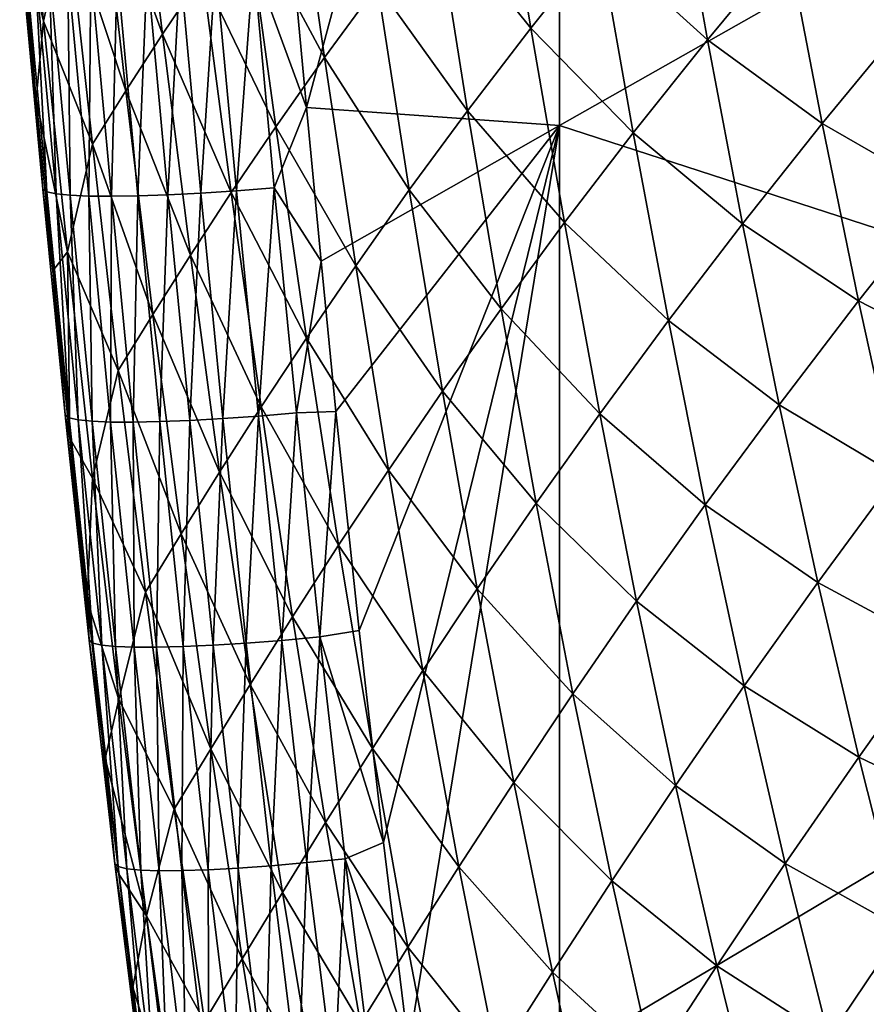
# Model space of a CAD drawing. Header units: metres. Extents: x -104 to 104, y -68 to 90.
# Tile 77 of 256: x -20.4 to -17.33, y -54.33 to -50.75. Entities that reach past the tile are written whole.
import ezdxf

# ---------------------------------------------------------------- set-up
doc = ezdxf.new("R2010")
doc.units = ezdxf.units.M
doc.layers.add('solid_FIT-BATH-153_SW0002', color=7, linetype='CONTINUOUS')

msp = doc.modelspace()

# ---------------------------------------------------------------- linework, layer by layer
at = {"layer": 'solid_FIT-BATH-153_SW0002'}
for points in [[(-19.41416, -50.494587, 13.608435), (-19.360752, -51.068321, 13.563204), (-18.440989, -47.654945, 13.834227)], [(-19.360752, -51.068321, 13.563204), (-18.440989, -51.133598, 13.567382), (-18.440989, -47.654945, 13.834227)], [(-18.440989, -47.654945, 13.834227), (-18.440989, -51.133598, 13.567382), (-14.752053, -49.043961, 13.762091)], [(-18.440989, -51.133598, 13.567382), (-14.752053, -52.331753, 13.506108), (-14.752053, -49.043961, 13.762091)], [(-20.31617, -50.755001, 12.028395), (-20.403145, -50.396534, 12.505823), (-20.400549, -49.900246, 12.129806)], [(-20.31617, -50.755001, 12.028395), (-20.400549, -49.900246, 12.129806), (-20.230091, -50.363415, 11.093089)], [(-20.112141, -50.178299, 10.142938), (-19.982784, -49.982883, 9.201972), (-19.884199, -50.801636, 9.11179)], [(-19.884199, -50.801636, 9.11179), (-19.982784, -49.982883, 9.201972), (-19.738829, -50.584629, 8.184726)], [(-18.891706, -50.34771, 4.52125), (-18.662157, -50.060356, 3.661817), (-18.544586, -50.779598, 3.607767)], [(-18.544586, -50.779598, 3.607767), (-18.662157, -50.060356, 3.661817), (-18.294744, -50.466755, 2.773595)], [(-19.57963, -50.356209, 7.266602), (-19.40517, -50.116413, 6.358818), (-19.295212, -50.886879, 6.285995)], [(-19.295212, -50.886879, 6.285995), (-19.40517, -50.116413, 6.358818), (-19.102264, -50.623249, 5.396589)], [(-17.611174, -50.471466, 1.140297), (-17.297604, -50.109005, 0.390159), (-17.173706, -50.749908, 0.359766)], [(-18.294744, -50.466755, 2.773595), (-18.024143, -50.142052, 1.961792), (-17.90242, -50.822189, 1.919833)], [(-17.90242, -50.822189, 1.919833), (-18.024143, -50.142052, 1.961792), (-17.611174, -50.471466, 1.140297)], [(-20.230091, -50.363415, 11.093089), (-20.112141, -50.178299, 10.142938), (-20.017145, -51.007412, 10.048031)], [(-20.017145, -51.007412, 10.048031), (-20.112141, -50.178299, 10.142938), (-19.884199, -50.801636, 9.11179)], [(-20.31617, -50.755001, 12.028395), (-20.230091, -50.363415, 11.093089), (-20.139038, -51.202194, 10.994312)], [(-20.139038, -51.202194, 10.994312), (-20.230091, -50.363415, 11.093089), (-20.017145, -51.007412, 10.048031)], [(-19.738829, -50.584629, 8.184726), (-19.57963, -50.356209, 7.266602), (-19.471951, -51.138519, 7.187765)], [(-19.471951, -51.138519, 7.187765), (-19.57963, -50.356209, 7.266602), (-19.295212, -50.886879, 6.285995)], [(-19.102264, -50.623249, 5.396589), (-18.891706, -50.34771, 4.52125), (-18.774797, -51.080219, 4.460831)], [(-18.774797, -51.080219, 4.460831), (-18.891706, -50.34771, 4.52125), (-18.544586, -50.779598, 3.607767)], [(-20.403145, -50.396534, 12.505823), (-20.343136, -51.038044, 12.451137), (-20.395966, -50.544632, 12.638725)], [(-20.31617, -50.755001, 12.028395), (-20.343136, -51.038044, 12.451137), (-20.403145, -50.396534, 12.505823)], [(-18.544586, -50.779598, 3.607767), (-18.294744, -50.466755, 2.773595), (-18.172428, -51.160789, 2.725284)], [(-18.172428, -51.160789, 2.725284), (-18.294744, -50.466755, 2.773595), (-17.90242, -50.822189, 1.919833)], [(-17.90242, -50.822189, 1.919833), (-17.611174, -50.471466, 1.140297), (-17.485308, -51.126785, 1.10357)], [(-17.485308, -51.126785, 1.10357), (-17.611174, -50.471466, 1.140297), (-17.173706, -50.749908, 0.359766)], [(-19.553644, -50.542038, 13.592968), (-19.360752, -51.068321, 13.563204), (-19.41416, -50.494587, 13.608435)], [(-20.395966, -50.544632, 12.638725), (-20.318966, -51.365013, 12.569003), (-20.380978, -50.554253, 12.779065)], [(-20.343136, -51.038044, 12.451137), (-20.318966, -51.365013, 12.569003), (-20.395966, -50.544632, 12.638725)], [(-19.691069, -50.552132, 13.560688), (-19.615349, -51.371109, 13.495508), (-19.553644, -50.542038, 13.592968)], [(-19.615349, -51.371109, 13.495508), (-19.47761, -51.360413, 13.528082), (-19.553644, -50.542038, 13.592968)], [(-19.553644, -50.542038, 13.592968), (-19.47761, -51.360413, 13.528082), (-19.360752, -51.068321, 13.563204)], [(-20.380978, -50.554253, 12.779065), (-20.304567, -51.374874, 12.709809), (-20.347027, -50.561668, 12.913477)], [(-20.318966, -51.365013, 12.569003), (-20.304567, -51.374874, 12.709809), (-20.380978, -50.554253, 12.779065)], [(-20.347027, -50.561668, 12.913477), (-20.271078, -51.38242, 12.844738), (-20.295454, -50.566879, 13.040442)], [(-20.304567, -51.374874, 12.709809), (-20.271078, -51.38242, 12.844738), (-20.347027, -50.561668, 12.913477)], [(-20.295454, -50.566879, 13.040442), (-20.219845, -51.387661, 12.972253), (-20.227707, -50.569889, 13.158279)], [(-20.271078, -51.38242, 12.844738), (-20.219845, -51.387661, 12.972253), (-20.295454, -50.566879, 13.040442)], [(-20.227707, -50.569889, 13.158279), (-20.15233, -51.390602, 13.090644), (-20.144913, -50.570713, 13.265825)], [(-20.219845, -51.387661, 12.972253), (-20.15233, -51.390602, 13.090644), (-20.227707, -50.569889, 13.158279)], [(-20.15233, -51.390602, 13.090644), (-20.069656, -51.391258, 13.198754), (-20.144913, -50.570713, 13.265825)], [(-20.144913, -50.570713, 13.265825), (-20.069656, -51.391258, 13.198754), (-20.048512, -50.569344, 13.36136)], [(-20.069656, -51.391258, 13.198754), (-19.973272, -51.389629, 13.294835), (-20.048512, -50.569344, 13.36136)], [(-20.048512, -50.569344, 13.36136), (-19.973272, -51.389629, 13.294835), (-19.939842, -50.565788, 13.443362)], [(-19.973272, -51.389629, 13.294835), (-19.864529, -51.385723, 13.377346), (-19.939842, -50.565788, 13.443362)], [(-19.939842, -50.565788, 13.443362), (-19.864529, -51.385723, 13.377346), (-19.820248, -50.560051, 13.510312)], [(-19.864529, -51.385723, 13.377346), (-19.744772, -51.379547, 13.44475), (-19.820248, -50.560051, 13.510312)], [(-19.820248, -50.560051, 13.510312), (-19.744772, -51.379547, 13.44475), (-19.691069, -50.552132, 13.560688)], [(-19.744772, -51.379547, 13.44475), (-19.615349, -51.371109, 13.495508), (-19.691069, -50.552132, 13.560688)], [(-19.884199, -50.801636, 9.11179), (-19.738829, -50.584629, 8.184726), (-19.633883, -51.378082, 8.100197)], [(-19.633883, -51.378082, 8.100197), (-19.738829, -50.584629, 8.184726), (-19.471951, -51.138519, 7.187765)], [(-19.295212, -50.886879, 6.285995), (-19.102264, -50.623249, 5.396589), (-18.986576, -51.368343, 5.329876)], [(-18.986576, -51.368343, 5.329876), (-19.102264, -50.623249, 5.396589), (-18.774797, -51.080219, 4.460831)], [(-20.229145, -51.593689, 11.927629), (-20.343136, -51.038044, 12.451137), (-20.31617, -50.755001, 12.028395)], [(-20.229145, -51.593689, 11.927629), (-20.31617, -50.755001, 12.028395), (-20.139038, -51.202194, 10.994312)], [(-17.485308, -51.126785, 1.10357), (-17.173706, -50.749908, 0.359766), (-17.043699, -51.380917, 0.327793)], [(-18.774797, -51.080219, 4.460831), (-18.544586, -50.779598, 3.607767), (-18.422295, -51.486889, 3.553164)], [(-18.422295, -51.486889, 3.553164), (-18.544586, -50.779598, 3.607767), (-18.172428, -51.160789, 2.725284)], [(-20.017145, -51.007412, 10.048031), (-19.884199, -50.801636, 9.11179), (-19.782406, -51.605534, 9.021995)], [(-19.782406, -51.605534, 9.021995), (-19.884199, -50.801636, 9.11179), (-19.633883, -51.378082, 8.100197)], [(-18.172428, -51.160789, 2.725284), (-17.90242, -50.822189, 1.919833), (-17.775255, -51.491325, 1.876843)], [(-17.775255, -51.491325, 1.876843), (-17.90242, -50.822189, 1.919833), (-17.485308, -51.126785, 1.10357)], [(-19.471951, -51.138519, 7.187765), (-19.295212, -50.886879, 6.285995), (-19.181267, -51.643871, 6.21314)], [(-19.181267, -51.643871, 6.21314), (-19.295212, -50.886879, 6.285995), (-18.986576, -51.368343, 5.329876)], [(-20.139038, -51.202194, 10.994312), (-20.017145, -51.007412, 10.048031), (-19.918882, -51.821053, 9.95359)], [(-19.918882, -51.821053, 9.95359), (-20.017145, -51.007412, 10.048031), (-19.782406, -51.605534, 9.021995)], [(-20.343136, -51.038044, 12.451137), (-20.282408, -51.662659, 12.397241), (-20.318966, -51.365013, 12.569003)], [(-20.229145, -51.593689, 11.927629), (-20.282408, -51.662659, 12.397241), (-20.343136, -51.038044, 12.451137)], [(-19.47761, -51.360413, 13.528082), (-19.30739, -51.627579, 13.518517), (-19.360752, -51.068321, 13.563204)], [(-19.360752, -51.068321, 13.563204), (-19.30739, -51.627579, 13.518517), (-18.440989, -51.133598, 13.567382)], [(-18.986576, -51.368343, 5.329876), (-18.774797, -51.080219, 4.460831), (-18.653116, -51.800106, 4.399988)], [(-18.653116, -51.800106, 4.399988), (-18.774797, -51.080219, 4.460831), (-18.422295, -51.486889, 3.553164)], [(-19.633883, -51.378082, 8.100197), (-19.471951, -51.138519, 7.187765), (-19.360235, -51.906723, 7.109003)], [(-19.360235, -51.906723, 7.109003), (-19.471951, -51.138519, 7.187765), (-19.181267, -51.643871, 6.21314)], [(-19.30739, -51.627579, 13.518517), (-19.253277, -52.17355, 13.474326), (-18.440989, -51.133598, 13.567382)], [(-19.253277, -52.17355, 13.474326), (-19.168962, -52.97015, 13.408856), (-18.440989, -51.133598, 13.567382)], [(-19.168962, -52.97015, 13.408856), (-19.080891, -53.741112, 13.344365), (-18.440989, -51.133598, 13.567382)], [(-19.080891, -53.741112, 13.344365), (-18.989344, -54.485683, 13.281023), (-18.440989, -51.133598, 13.567382)], [(-18.989344, -54.485683, 13.281023), (-18.440989, -54.528984, 13.283641), (-18.440989, -51.133598, 13.567382)], [(-18.440989, -51.133598, 13.567382), (-18.440989, -54.528984, 13.283641), (-14.752053, -52.331753, 13.506108)], [(-17.775255, -51.491325, 1.876843), (-17.485308, -51.126785, 1.10357), (-17.353258, -51.771492, 1.065438)], [(-17.353258, -51.771492, 1.065438), (-17.485308, -51.126785, 1.10357), (-17.043699, -51.380917, 0.327793)], [(-18.422295, -51.486889, 3.553164), (-18.172428, -51.160789, 2.725284), (-18.044609, -51.843128, 2.676094)], [(-18.044609, -51.843128, 2.676094), (-18.172428, -51.160789, 2.725284), (-17.775255, -51.491325, 1.876843)], [(-20.229145, -51.593689, 11.927629), (-20.139038, -51.202194, 10.994312), (-20.044653, -52.024902, 10.89607)], [(-20.044653, -52.024902, 10.89607), (-20.139038, -51.202194, 10.994312), (-19.918882, -51.821053, 9.95359)], [(-20.318966, -51.365013, 12.569003), (-20.237511, -52.18644, 12.497797), (-20.304567, -51.374874, 12.709809)], [(-20.282408, -51.662659, 12.397241), (-20.237511, -52.18644, 12.497797), (-20.318966, -51.365013, 12.569003)], [(-19.744772, -51.379547, 13.44475), (-19.664993, -52.199387, 13.377871), (-19.615349, -51.371109, 13.495508)], [(-19.664993, -52.199387, 13.377871), (-19.535343, -52.190262, 13.429036), (-19.615349, -51.371109, 13.495508)], [(-19.615349, -51.371109, 13.495508), (-19.535343, -52.190262, 13.429036), (-19.47761, -51.360413, 13.528082)], [(-19.535343, -52.190262, 13.429036), (-19.397303, -52.178787, 13.461926), (-19.47761, -51.360413, 13.528082)], [(-19.47761, -51.360413, 13.528082), (-19.397303, -52.178787, 13.461926), (-19.30739, -51.627579, 13.518517)], [(-19.181267, -51.643871, 6.21314), (-18.986576, -51.368343, 5.329876), (-18.86606, -52.100151, 5.262866)], [(-18.86606, -52.100151, 5.262866), (-18.986576, -51.368343, 5.329876), (-18.653116, -51.800106, 4.399988)], [(-20.304567, -51.374874, 12.709809), (-20.223722, -52.196529, 12.639081), (-20.271078, -51.38242, 12.844738)], [(-20.237511, -52.18644, 12.497797), (-20.223722, -52.196529, 12.639081), (-20.304567, -51.374874, 12.709809)], [(-20.271078, -51.38242, 12.844738), (-20.190716, -52.20417, 12.774542), (-20.219845, -51.387661, 12.972253)], [(-20.223722, -52.196529, 12.639081), (-20.190716, -52.20417, 12.774542), (-20.271078, -51.38242, 12.844738)], [(-20.219845, -51.387661, 12.972253), (-20.139845, -52.209381, 12.902623), (-20.15233, -51.390602, 13.090644)], [(-20.190716, -52.20417, 12.774542), (-20.139845, -52.209381, 12.902623), (-20.219845, -51.387661, 12.972253)], [(-20.15233, -51.390602, 13.090644), (-20.072582, -52.21217, 13.021591), (-20.069656, -51.391258, 13.198754)], [(-20.139845, -52.209381, 12.902623), (-20.072582, -52.21217, 13.021591), (-20.15233, -51.390602, 13.090644)], [(-20.072582, -52.21217, 13.021591), (-19.990046, -52.212559, 13.13029), (-20.069656, -51.391258, 13.198754)], [(-20.069656, -51.391258, 13.198754), (-19.990046, -52.212559, 13.13029), (-19.973272, -51.389629, 13.294835)], [(-19.990046, -52.212559, 13.13029), (-19.8937, -52.210548, 13.226941), (-19.973272, -51.389629, 13.294835)], [(-19.973272, -51.389629, 13.294835), (-19.8937, -52.210548, 13.226941), (-19.864529, -51.385723, 13.377346)], [(-19.8937, -52.210548, 13.226941), (-19.784897, -52.206154, 13.309986), (-19.864529, -51.385723, 13.377346)], [(-19.864529, -51.385723, 13.377346), (-19.784897, -52.206154, 13.309986), (-19.744772, -51.379547, 13.44475)], [(-19.784897, -52.206154, 13.309986), (-19.664993, -52.199387, 13.377871), (-19.744772, -51.379547, 13.44475)], [(-19.782406, -51.605534, 9.021995), (-19.633883, -51.378082, 8.100197), (-19.524845, -52.156796, 8.015846)], [(-19.524845, -52.156796, 8.015846), (-19.633883, -51.378082, 8.100197), (-19.360235, -51.906723, 7.109003)], [(-17.353258, -51.771492, 1.065438), (-17.043699, -51.380917, 0.327793), (-16.906773, -52.002026, 0.294016)], [(-18.653116, -51.800106, 4.399988), (-18.422295, -51.486889, 3.553164), (-18.294434, -52.181797, 3.497828)], [(-18.294434, -52.181797, 3.497828), (-18.422295, -51.486889, 3.553164), (-18.044609, -51.843128, 2.676094)], [(-18.044609, -51.843128, 2.676094), (-17.775255, -51.491325, 1.876843), (-17.64183, -52.149136, 1.832616)], [(-17.64183, -52.149136, 1.832616), (-17.775255, -51.491325, 1.876843), (-17.353258, -51.771492, 1.065438)], [(-20.229145, -51.593689, 11.927629), (-20.220585, -52.270977, 12.344126), (-20.282408, -51.662659, 12.397241)], [(-20.13851, -52.415768, 11.827425), (-20.220585, -52.270977, 12.344126), (-20.229145, -51.593689, 11.927629)], [(-20.13851, -52.415768, 11.827425), (-20.229145, -51.593689, 11.927629), (-20.044653, -52.024902, 10.89607)], [(-19.918882, -51.821053, 9.95359), (-19.782406, -51.605534, 9.021995), (-19.676453, -52.394058, 8.932475)], [(-19.676453, -52.394058, 8.932475), (-19.782406, -51.605534, 9.021995), (-19.524845, -52.156796, 8.015846)], [(-19.397303, -52.178787, 13.461926), (-19.253277, -52.17355, 13.474326), (-19.30739, -51.627579, 13.518517)], [(-19.360235, -51.906723, 7.109003), (-19.181267, -51.643871, 6.21314), (-19.062433, -52.386917, 6.140111)], [(-19.062433, -52.386917, 6.140111), (-19.181267, -51.643871, 6.21314), (-18.86606, -52.100151, 5.262866)], [(-20.282408, -51.662659, 12.397241), (-20.220585, -52.270977, 12.344126), (-20.237511, -52.18644, 12.497797)], [(-18.86606, -52.100151, 5.262866), (-18.653116, -51.800106, 4.399988), (-18.525797, -52.506927, 4.338555)], [(-18.525797, -52.506927, 4.338555), (-18.653116, -51.800106, 4.399988), (-18.294434, -52.181797, 3.497828)], [(-17.64183, -52.149136, 1.832616), (-17.353258, -51.771492, 1.065438), (-17.214193, -52.405556, 1.025688)], [(-17.214193, -52.405556, 1.025688), (-17.353258, -51.771492, 1.065438), (-16.906773, -52.002026, 0.294016)], [(-20.044653, -52.024902, 10.89607), (-19.918882, -51.821053, 9.95359), (-19.816393, -52.618698, 9.859514)], [(-19.816393, -52.618698, 9.859514), (-19.918882, -51.821053, 9.95359), (-19.676453, -52.394058, 8.932475)], [(-18.294434, -52.181797, 3.497828), (-18.044609, -51.843128, 2.676094), (-17.910448, -52.513432, 2.625832)], [(-17.910448, -52.513432, 2.625832), (-18.044609, -51.843128, 2.676094), (-17.64183, -52.149136, 1.832616)], [(-19.524845, -52.156796, 8.015846), (-19.360235, -51.906723, 7.109003), (-19.243563, -52.66032, 7.030185)], [(-19.243563, -52.66032, 7.030185), (-19.360235, -51.906723, 7.109003), (-19.062433, -52.386917, 6.140111)], [(-20.13851, -52.415768, 11.827425), (-20.044653, -52.024902, 10.89607), (-19.945963, -52.830994, 10.798269)], [(-19.945963, -52.830994, 10.798269), (-20.044653, -52.024902, 10.89607), (-19.816393, -52.618698, 9.859514)], [(-19.062433, -52.386917, 6.140111), (-18.86606, -52.100151, 5.262866), (-18.73983, -52.818214, 5.195404)], [(-18.73983, -52.818214, 5.195404), (-18.86606, -52.100151, 5.262866), (-18.525797, -52.506927, 4.338555)], [(-19.676453, -52.394058, 8.932475), (-19.524845, -52.156796, 8.015846), (-19.410778, -52.920258, 7.931551)], [(-19.410778, -52.920258, 7.931551), (-19.524845, -52.156796, 8.015846), (-19.243563, -52.66032, 7.030185)], [(-17.910448, -52.513432, 2.625832), (-17.64183, -52.149136, 1.832616), (-17.501295, -52.795563, 1.786954)], [(-17.501295, -52.795563, 1.786954), (-17.64183, -52.149136, 1.832616), (-17.214193, -52.405556, 1.025688)], [(-20.237511, -52.18644, 12.497797), (-20.150679, -53.005341, 12.425415), (-20.223722, -52.196529, 12.639081)], [(-20.157482, -52.86161, 12.291589), (-20.150679, -53.005341, 12.425415), (-20.237511, -52.18644, 12.497797)], [(-20.220585, -52.270977, 12.344126), (-20.157482, -52.86161, 12.291589), (-20.237511, -52.18644, 12.497797)], [(-19.664993, -52.199387, 13.377871), (-19.580009, -53.015881, 13.31), (-19.535343, -52.190262, 13.429036)], [(-19.580009, -53.015881, 13.31), (-19.450151, -53.005867, 13.361602), (-19.535343, -52.190262, 13.429036)], [(-19.535343, -52.190262, 13.429036), (-19.450151, -53.005867, 13.361602), (-19.397303, -52.178787, 13.461926)], [(-19.450151, -53.005867, 13.361602), (-19.311827, -52.993397, 13.394836), (-19.397303, -52.178787, 13.461926)], [(-19.397303, -52.178787, 13.461926), (-19.311827, -52.993397, 13.394836), (-19.253277, -52.17355, 13.474326)], [(-19.311827, -52.993397, 13.394836), (-19.168962, -52.97015, 13.408856), (-19.253277, -52.17355, 13.474326)], [(-18.525797, -52.506927, 4.338555), (-18.294434, -52.181797, 3.497828), (-18.160147, -52.863956, 3.441581)], [(-18.160147, -52.863956, 3.441581), (-18.294434, -52.181797, 3.497828), (-17.910448, -52.513432, 2.625832)], [(-20.223722, -52.196529, 12.639081), (-20.137526, -53.015648, 12.567188), (-20.190716, -52.20417, 12.774542)], [(-20.150679, -53.005341, 12.425415), (-20.137526, -53.015648, 12.567188), (-20.223722, -52.196529, 12.639081)], [(-20.190716, -52.20417, 12.774542), (-20.105024, -53.02335, 12.703197), (-20.139845, -52.209381, 12.902623)], [(-20.137526, -53.015648, 12.567188), (-20.105024, -53.02335, 12.703197), (-20.190716, -52.20417, 12.774542)], [(-20.139845, -52.209381, 12.902623), (-20.054537, -53.028461, 12.831867), (-20.072582, -52.21217, 13.021591)], [(-20.105024, -53.02335, 12.703197), (-20.054537, -53.028461, 12.831867), (-20.139845, -52.209381, 12.902623)], [(-20.072582, -52.21217, 13.021591), (-19.987547, -53.031002, 12.951434), (-19.990046, -52.212559, 13.13029)], [(-20.054537, -53.028461, 12.831867), (-19.987547, -53.031002, 12.951434), (-20.072582, -52.21217, 13.021591)], [(-19.990046, -52.212559, 13.13029), (-19.90517, -53.031002, 13.060749), (-19.8937, -52.210548, 13.226941)], [(-19.987547, -53.031002, 12.951434), (-19.90517, -53.031002, 13.060749), (-19.990046, -52.212559, 13.13029)], [(-19.90517, -53.031002, 13.060749), (-19.808882, -53.028465, 13.157998), (-19.8937, -52.210548, 13.226941)], [(-19.8937, -52.210548, 13.226941), (-19.808882, -53.028465, 13.157998), (-19.784897, -52.206154, 13.309986)], [(-19.808882, -53.028465, 13.157998), (-19.700041, -53.023422, 13.241608), (-19.784897, -52.206154, 13.309986)], [(-19.784897, -52.206154, 13.309986), (-19.700041, -53.023422, 13.241608), (-19.664993, -52.199387, 13.377871)], [(-19.700041, -53.023422, 13.241608), (-19.580009, -53.015881, 13.31), (-19.664993, -52.199387, 13.377871)], [(-20.13851, -52.415768, 11.827425), (-20.157482, -52.86161, 12.291589), (-20.220585, -52.270977, 12.344126)], [(-18.440989, -54.528984, 13.283641), (-14.752053, -55.545864, 13.235017), (-14.752053, -52.331753, 13.506108)], [(-19.816393, -52.618698, 9.859514), (-19.676453, -52.394058, 8.932475), (-19.565397, -53.166687, 8.843119)], [(-19.565397, -53.166687, 8.843119), (-19.676453, -52.394058, 8.932475), (-19.410778, -52.920258, 7.931551)], [(-19.243563, -52.66032, 7.030185), (-19.062433, -52.386917, 6.140111), (-18.937807, -53.115547, 6.066764)], [(-18.937807, -53.115547, 6.066764), (-19.062433, -52.386917, 6.140111), (-18.73983, -52.818214, 5.195404)], [(-17.501295, -52.795563, 1.786954), (-17.214193, -52.405556, 1.025688), (-17.067278, -53.029018, 0.984114)], [(-20.043306, -53.22068, 11.727704), (-20.157482, -52.86161, 12.291589), (-20.13851, -52.415768, 11.827425)], [(-20.043306, -53.22068, 11.727704), (-20.13851, -52.415768, 11.827425), (-19.945963, -52.830994, 10.798269)], [(-18.73983, -52.818214, 5.195404), (-18.525797, -52.506927, 4.338555), (-18.391958, -53.200298, 4.276366)], [(-18.391958, -53.200298, 4.276366), (-18.525797, -52.506927, 4.338555), (-18.160147, -52.863956, 3.441581)], [(-18.160147, -52.863956, 3.441581), (-17.910448, -52.513432, 2.625832), (-17.769073, -53.171619, 2.57431)], [(-17.769073, -53.171619, 2.57431), (-17.910448, -52.513432, 2.625832), (-17.501295, -52.795563, 1.786954)], [(-19.945963, -52.830994, 10.798269), (-19.816393, -52.618698, 9.859514), (-19.708715, -53.399811, 9.765698)], [(-19.708715, -53.399811, 9.765698), (-19.816393, -52.618698, 9.859514), (-19.565397, -53.166687, 8.843119)], [(-19.410778, -52.920258, 7.931551), (-19.243563, -52.66032, 7.030185), (-19.121017, -53.398834, 6.951178)], [(-19.121017, -53.398834, 6.951178), (-19.243563, -52.66032, 7.030185), (-18.937807, -53.115547, 6.066764)], [(-17.769073, -53.171619, 2.57431), (-17.501295, -52.795563, 1.786954), (-17.352785, -53.430637, 1.739659)], [(-17.352785, -53.430637, 1.739659), (-17.501295, -52.795563, 1.786954), (-17.067278, -53.029018, 0.984114)], [(-20.043306, -53.22068, 11.727704), (-19.945963, -52.830994, 10.798269), (-19.842001, -53.619919, 10.700819)], [(-19.842001, -53.619919, 10.700819), (-19.945963, -52.830994, 10.798269), (-19.708715, -53.399811, 9.765698)], [(-18.937807, -53.115547, 6.066764), (-18.73983, -52.818214, 5.195404), (-18.606991, -53.522133, 5.127336)], [(-18.606991, -53.522133, 5.127336), (-18.73983, -52.818214, 5.195404), (-18.391958, -53.200298, 4.276366)], [(-20.157482, -52.86161, 12.291589), (-20.092772, -53.435497, 12.239725), (-20.150679, -53.005341, 12.425415)], [(-20.043306, -53.22068, 11.727704), (-20.092772, -53.435497, 12.239725), (-20.157482, -52.86161, 12.291589)], [(-18.391958, -53.200298, 4.276366), (-18.160147, -52.863956, 3.441581), (-18.018538, -53.533279, 3.384244)], [(-18.018538, -53.533279, 3.384244), (-18.160147, -52.863956, 3.441581), (-17.769073, -53.171619, 2.57431)], [(-19.565397, -53.166687, 8.843119), (-19.410778, -52.920258, 7.931551), (-19.290751, -53.667969, 7.84719)], [(-19.290751, -53.667969, 7.84719), (-19.410778, -52.920258, 7.931551), (-19.121017, -53.398834, 6.951178)], [(-19.311827, -52.993397, 13.394836), (-19.080891, -53.741112, 13.344365), (-19.168962, -52.97015, 13.408856)], [(-20.150679, -53.005341, 12.425415), (-20.057545, -53.81815, 12.35217), (-20.137526, -53.015648, 12.567188)], [(-20.092772, -53.435497, 12.239725), (-20.057545, -53.81815, 12.35217), (-20.150679, -53.005341, 12.425415)], [(-20.137526, -53.015648, 12.567188), (-20.045048, -53.828667, 12.494443), (-20.105024, -53.02335, 12.703197)], [(-20.057545, -53.81815, 12.35217), (-20.045048, -53.828667, 12.494443), (-20.137526, -53.015648, 12.567188)], [(-19.700041, -53.023422, 13.241608), (-19.609045, -53.833858, 13.172534), (-19.580009, -53.015881, 13.31)], [(-19.609045, -53.833858, 13.172534), (-19.488911, -53.825333, 13.241469), (-19.580009, -53.015881, 13.31)], [(-19.580009, -53.015881, 13.31), (-19.488911, -53.825333, 13.241469), (-19.450151, -53.005867, 13.361602)], [(-19.488911, -53.825333, 13.241469), (-19.358864, -53.814201, 13.293539), (-19.450151, -53.005867, 13.361602)], [(-19.450151, -53.005867, 13.361602), (-19.358864, -53.814201, 13.293539), (-19.311827, -52.993397, 13.394836)], [(-19.358864, -53.814201, 13.293539), (-19.220276, -53.800491, 13.327148), (-19.311827, -52.993397, 13.394836)], [(-19.311827, -52.993397, 13.394836), (-19.220276, -53.800491, 13.327148), (-19.080891, -53.741112, 13.344365)], [(-20.105024, -53.02335, 12.703197), (-20.013077, -53.83638, 12.631018), (-20.054537, -53.028461, 12.831867)], [(-20.045048, -53.828667, 12.494443), (-20.013077, -53.83638, 12.631018), (-20.105024, -53.02335, 12.703197)], [(-20.054537, -53.028461, 12.831867), (-19.962996, -53.841316, 12.760299), (-19.987547, -53.031002, 12.951434)], [(-20.013077, -53.83638, 12.631018), (-19.962996, -53.841316, 12.760299), (-20.054537, -53.028461, 12.831867)], [(-19.987547, -53.031002, 12.951434), (-19.896303, -53.843502, 12.880491), (-19.90517, -53.031002, 13.060749)], [(-19.962996, -53.841316, 12.760299), (-19.896303, -53.843502, 12.880491), (-19.987547, -53.031002, 12.951434)], [(-19.90517, -53.031002, 13.060749), (-19.814112, -53.842972, 12.99045), (-19.808882, -53.028465, 13.157998)], [(-19.896303, -53.843502, 12.880491), (-19.814112, -53.842972, 12.99045), (-19.90517, -53.031002, 13.060749)], [(-19.814112, -53.842972, 12.99045), (-19.717901, -53.839748, 13.088329), (-19.808882, -53.028465, 13.157998)], [(-19.808882, -53.028465, 13.157998), (-19.717901, -53.839748, 13.088329), (-19.700041, -53.023422, 13.241608)], [(-19.717901, -53.839748, 13.088329), (-19.609045, -53.833858, 13.172534), (-19.700041, -53.023422, 13.241608)], [(-17.352785, -53.430637, 1.739659), (-17.067278, -53.029018, 0.984114), (-16.911594, -53.641884, 0.940478)], [(-19.121017, -53.398834, 6.951178), (-18.937807, -53.115547, 6.066764), (-18.806477, -53.829342, 5.992956)], [(-18.806477, -53.829342, 5.992956), (-18.937807, -53.115547, 6.066764), (-18.606991, -53.522133, 5.127336)], [(-19.708715, -53.399811, 9.765698), (-19.565397, -53.166687, 8.843119), (-19.44829, -53.922905, 8.753812)], [(-19.44829, -53.922905, 8.753812), (-19.565397, -53.166687, 8.843119), (-19.290751, -53.667969, 7.84719)], [(-18.018538, -53.533279, 3.384244), (-17.769073, -53.171619, 2.57431), (-17.619604, -53.817692, 2.521341)], [(-17.619604, -53.817692, 2.521341), (-17.769073, -53.171619, 2.57431), (-17.352785, -53.430637, 1.739659)], [(-19.94257, -54.007877, 11.628384), (-20.092772, -53.435497, 12.239725), (-20.043306, -53.22068, 11.727704)], [(-19.94257, -54.007877, 11.628384), (-20.043306, -53.22068, 11.727704), (-19.842001, -53.619919, 10.700819)], [(-18.606991, -53.522133, 5.127336), (-18.391958, -53.200298, 4.276366), (-18.250694, -53.880112, 4.213254)], [(-18.250694, -53.880112, 4.213254), (-18.391958, -53.200298, 4.276366), (-18.018538, -53.533279, 3.384244)], [(-19.842001, -53.619919, 10.700819), (-19.708715, -53.399811, 9.765698), (-19.594893, -54.16386, 9.672042)], [(-19.594893, -54.16386, 9.672042), (-19.708715, -53.399811, 9.765698), (-19.44829, -53.922905, 8.753812)], [(-19.290751, -53.667969, 7.84719), (-19.121017, -53.398834, 6.951178), (-18.991665, -54.12183, 6.871849)], [(-18.991665, -54.12183, 6.871849), (-19.121017, -53.398834, 6.951178), (-18.806477, -53.829342, 5.992956)], [(-20.092772, -53.435497, 12.239725), (-20.042988, -53.855568, 12.20134), (-20.057545, -53.81815, 12.35217)], [(-19.94257, -54.007877, 11.628384), (-20.042988, -53.855568, 12.20134), (-20.092772, -53.435497, 12.239725)], [(-17.619604, -53.817692, 2.521341), (-17.352785, -53.430637, 1.739659), (-17.195374, -54.054321, 1.690506)], [(-17.195374, -54.054321, 1.690506), (-17.352785, -53.430637, 1.739659), (-16.911594, -53.641884, 0.940478)], [(-18.806477, -53.829342, 5.992956), (-18.606991, -53.522133, 5.127336), (-18.466612, -54.211773, 5.058507)], [(-18.466612, -54.211773, 5.058507), (-18.606991, -53.522133, 5.127336), (-18.250694, -53.880112, 4.213254)], [(-18.250694, -53.880112, 4.213254), (-18.018538, -53.533279, 3.384244), (-17.868711, -54.189739, 3.325644)], [(-17.868711, -54.189739, 3.325644), (-18.018538, -53.533279, 3.384244), (-17.619604, -53.817692, 2.521341)], [(-19.94257, -54.007877, 11.628384), (-19.842001, -53.619919, 10.700819), (-19.731794, -54.391132, 10.603625)], [(-19.731794, -54.391132, 10.603625), (-19.842001, -53.619919, 10.700819), (-19.594893, -54.16386, 9.672042)], [(-19.44829, -53.922905, 8.753812), (-19.290751, -53.667969, 7.84719), (-19.163815, -54.399483, 7.76264)], [(-19.163815, -54.399483, 7.76264), (-19.290751, -53.667969, 7.84719), (-18.991665, -54.12183, 6.871849)], [(-19.220276, -53.800491, 13.327148), (-18.989344, -54.485683, 13.281023), (-19.080891, -53.741112, 13.344365)], [(-19.358864, -53.814201, 13.293539), (-19.260435, -54.612473, 13.225109), (-19.220276, -53.800491, 13.327148)], [(-19.260435, -54.612473, 13.225109), (-19.121611, -54.59724, 13.259128), (-19.220276, -53.800491, 13.327148)], [(-19.220276, -53.800491, 13.327148), (-19.121611, -54.59724, 13.259128), (-18.989344, -54.485683, 13.281023)], [(-20.057545, -53.81815, 12.35217), (-19.957024, -54.622223, 12.278307), (-20.045048, -53.828667, 12.494443)], [(-19.991983, -54.26725, 12.163449), (-19.957024, -54.622223, 12.278307), (-20.057545, -53.81815, 12.35217)], [(-20.042988, -53.855568, 12.20134), (-19.991983, -54.26725, 12.163449), (-20.057545, -53.81815, 12.35217)], [(-20.045048, -53.828667, 12.494443), (-19.94521, -54.632946, 12.421091), (-20.013077, -53.83638, 12.631018)], [(-19.957024, -54.622223, 12.278307), (-19.94521, -54.632946, 12.421091), (-20.045048, -53.828667, 12.494443)], [(-20.013077, -53.83638, 12.631018), (-19.913792, -54.640621, 12.558249), (-19.962996, -53.841316, 12.760299)], [(-19.94521, -54.632946, 12.421091), (-19.913792, -54.640621, 12.558249), (-20.013077, -53.83638, 12.631018)], [(-19.962996, -53.841316, 12.760299), (-19.864145, -54.64529, 12.688164), (-19.896303, -53.843502, 12.880491)], [(-19.913792, -54.640621, 12.558249), (-19.864145, -54.64529, 12.688164), (-19.962996, -53.841316, 12.760299)], [(-19.814112, -53.842972, 12.99045), (-19.715796, -54.645779, 12.919642), (-19.717901, -53.839748, 13.088329)], [(-19.717901, -53.839748, 13.088329), (-19.619694, -54.641674, 13.018186), (-19.609045, -53.833858, 13.172534)], [(-19.715796, -54.645779, 12.919642), (-19.619694, -54.641674, 13.018186), (-19.717901, -53.839748, 13.088329)], [(-19.619694, -54.641674, 13.018186), (-19.510851, -54.634731, 13.103022), (-19.609045, -53.833858, 13.172534)], [(-19.609045, -53.833858, 13.172534), (-19.510851, -54.634731, 13.103022), (-19.488911, -53.825333, 13.241469)], [(-19.510851, -54.634731, 13.103022), (-19.390638, -54.624981, 13.172535), (-19.488911, -53.825333, 13.241469)], [(-19.488911, -53.825333, 13.241469), (-19.390638, -54.624981, 13.172535), (-19.358864, -53.814201, 13.293539)], [(-19.390638, -54.624981, 13.172535), (-19.260435, -54.612473, 13.225109), (-19.358864, -53.814201, 13.293539)], [(-18.991665, -54.12183, 6.871849), (-18.806477, -53.829342, 5.992956), (-18.667488, -54.528149, 5.918543)], [(-18.667488, -54.528149, 5.918543), (-18.806477, -53.829342, 5.992956), (-18.466612, -54.211773, 5.058507)], [(-17.868711, -54.189739, 3.325644), (-17.619604, -53.817692, 2.521341), (-17.461092, -54.451607, 2.466714)], [(-17.461092, -54.451607, 2.466714), (-17.619604, -53.817692, 2.521341), (-17.195374, -54.054321, 1.690506)], [(-19.94257, -54.007877, 11.628384), (-19.991983, -54.26725, 12.163449), (-20.042988, -53.855568, 12.20134)], [(-19.896303, -53.843502, 12.880491), (-19.797777, -54.646992, 12.809009), (-19.814112, -53.842972, 12.99045)], [(-19.864145, -54.64529, 12.688164), (-19.797777, -54.646992, 12.809009), (-19.896303, -53.843502, 12.880491)], [(-19.797777, -54.646992, 12.809009), (-19.715796, -54.645779, 12.919642), (-19.814112, -53.842972, 12.99045)], [(-18.466612, -54.211773, 5.058507), (-18.250694, -53.880112, 4.213254), (-18.10108, -54.54631, 4.149055)], [(-18.10108, -54.54631, 4.149055), (-18.250694, -53.880112, 4.213254), (-17.868711, -54.189739, 3.325644)], [(-19.594893, -54.16386, 9.672042), (-19.44829, -53.922905, 8.753812), (-19.324169, -54.662254, 8.664443)], [(-19.324169, -54.662254, 8.664443), (-19.44829, -53.922905, 8.753812), (-19.163815, -54.399483, 7.76264)], [(-19.835339, -54.77681, 11.529383), (-19.991983, -54.26725, 12.163449), (-19.94257, -54.007877, 11.628384)], [(-19.835339, -54.77681, 11.529383), (-19.94257, -54.007877, 11.628384), (-19.731794, -54.391132, 10.603625)], [(-17.461092, -54.451607, 2.466714), (-17.195374, -54.054321, 1.690506), (-17.027653, -54.66629, 1.639084)], [(-19.163815, -54.399483, 7.76264), (-18.991665, -54.12183, 6.871849), (-18.854542, -54.829124, 6.792065)], [(-18.854542, -54.829124, 6.792065), (-18.991665, -54.12183, 6.871849), (-18.667488, -54.528149, 5.918543)], [(-19.731794, -54.391132, 10.603625), (-19.594893, -54.16386, 9.672042), (-19.473951, -54.91037, 9.578442)], [(-19.473951, -54.91037, 9.578442), (-19.594893, -54.16386, 9.672042), (-19.324169, -54.662254, 8.664443)], [(-18.10108, -54.54631, 4.149055), (-17.868711, -54.189739, 3.325644), (-17.709696, -54.833263, 3.265579)], [(-17.709696, -54.833263, 3.265579), (-17.868711, -54.189739, 3.325644), (-17.461092, -54.451607, 2.466714)], [(-18.667488, -54.528149, 5.918543), (-18.466612, -54.211773, 5.058507), (-18.317751, -54.887062, 4.988764)], [(-18.317751, -54.887062, 4.988764), (-18.466612, -54.211773, 5.058507), (-18.10108, -54.54631, 4.149055)], [(-19.991983, -54.26725, 12.163449), (-19.939642, -54.670795, 12.126071), (-19.957024, -54.622223, 12.278307)], [(-19.835339, -54.77681, 11.529383), (-19.939642, -54.670795, 12.126071), (-19.991983, -54.26725, 12.163449)]]:
    msp.add_3dface(points, dxfattribs=at)

doc.saveas('drawing.dxf')
